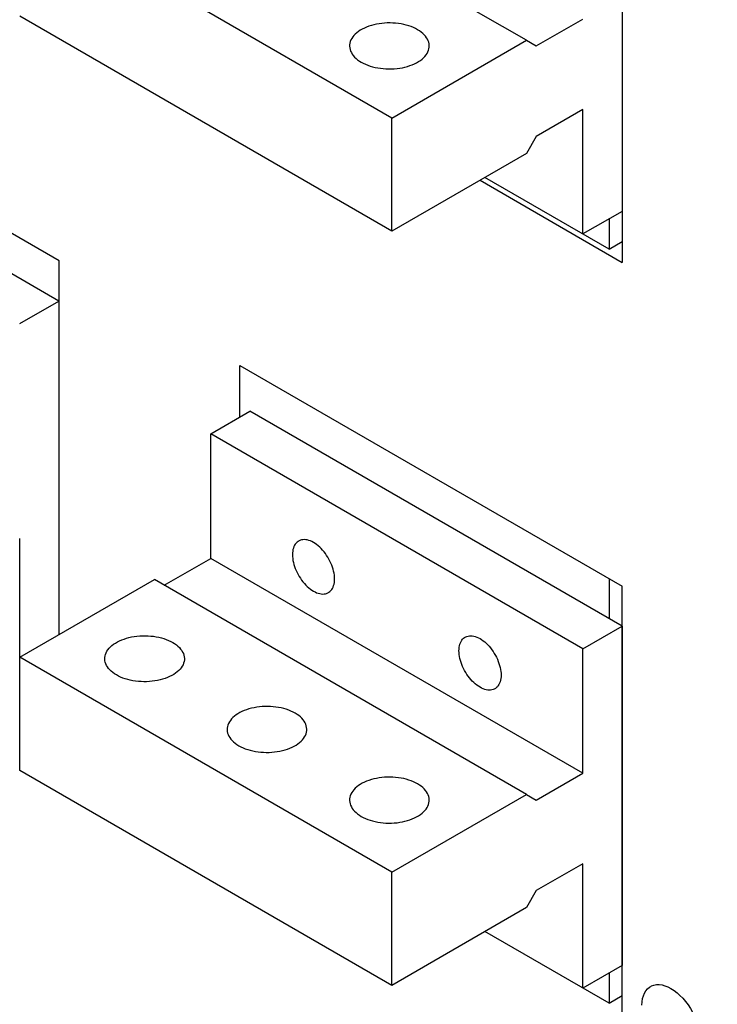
# Model space of a CAD drawing. Extents: x 0 to 17, y 0 to 11.
# Tile 21 of 29: x 14.565 to 15.226, y 5.877 to 6.81. Entities that reach past the tile are written whole.
import ezdxf

# ---------------------------------------------------------------- set-up
doc = ezdxf.new("R2010")
doc.units = 0
doc.header["$LTSCALE"] = 0.935
doc.layers.get('0').update_dxf_attribs({"linetype": 'CONTINUOUS'})

msp = doc.modelspace()

# ---------------------------------------------------------------- linework, layer by layer
at = {"color": 7, "linetype": 'CONTINUOUS'}
for p, q in [((15.13553, 7.42477), (15.13553, 6.58014)), ((15.04482, 6.79056), (14.6922, 6.99414)), ((15.1353, 6.94995), (15.1353, 6.62849)), ((14.91723, 6.71689), (14.5646, 6.92048)), ((14.91723, 6.60974), (14.5646, 6.81332)), ((15.0541, 6.7852), (15.09818, 6.81065)), ((14.60195, 6.58147), (14.23958, 6.79068)), ((14.91723, 6.71689), (15.04482, 6.79056)), ((15.04482, 6.79056), (15.0541, 6.7852)), ((14.60172, 6.54356), (14.24909, 6.74715)), ((14.91723, 6.60974), (14.91723, 6.71689)), ((15.09818, 6.72493), (15.0541, 6.69948)), ((15.09818, 6.60706), (15.09818, 6.72493)), ((15.0541, 6.69948), (15.04482, 6.6834)), ((15.04482, 6.6834), (14.91723, 6.60974)), ((15.123, 6.59273), (15.00538, 6.66063)), ((15.00074, 6.65795), (15.13553, 6.58014)), ((15.1353, 6.62849), (15.09818, 6.60706)), ((15.123, 6.62139), (15.123, 6.59273)), ((15.123, 6.59273), (15.13553, 6.59996)), ((14.60195, 6.2276), (14.60195, 6.58147)), ((14.5646, 6.52213), (14.60172, 6.54356)), ((14.60172, 6.54356), (14.60172, 6.22747)), ((14.77316, 6.48262), (15.13553, 6.27341)), ((14.77316, 6.4336), (14.77316, 6.48262)), ((14.74555, 6.41766), (14.78267, 6.43909)), ((15.1353, 6.23551), (14.78267, 6.43909)), ((15.09818, 6.21408), (14.74555, 6.41766)), ((14.74555, 6.29979), (14.74555, 6.41766)), ((14.5646, 6.09888), (14.5646, 6.31854)), ((14.60195, 6.31037), (14.60172, 6.31051)), ((14.70148, 6.27434), (14.74555, 6.29979)), ((15.09818, 6.09621), (14.74555, 6.29979)), ((14.5646, 6.20604), (14.6922, 6.2797)), ((15.04482, 6.07612), (14.6922, 6.2797)), ((15.123, 6.28064), (15.123, 6.2426)), ((15.13553, 5.81748), (15.13553, 6.27341)), ((15.09818, 6.21408), (15.1353, 6.23551)), ((15.1353, 6.23551), (15.1353, 5.91405)), ((15.09818, 6.09621), (15.09818, 6.21408)), ((14.91723, 6.00245), (14.5646, 6.20604)), ((14.91723, 5.8953), (14.5646, 6.09888)), ((15.0541, 6.07076), (15.09818, 6.09621)), ((14.91723, 6.00245), (15.04482, 6.07612)), ((15.04482, 6.07612), (15.0541, 6.07076)), ((15.09818, 6.01049), (15.0541, 5.98504)), ((15.09818, 5.89262), (15.09818, 6.01049)), ((14.91723, 5.8953), (14.91723, 6.00245)), ((15.0541, 5.98504), (15.04482, 5.96897)), ((15.04482, 5.96897), (14.91723, 5.8953)), ((15.123, 5.87829), (15.00538, 5.94619)), ((15.1353, 5.91405), (15.09818, 5.89262)), ((15.123, 5.90695), (15.123, 5.87829)), ((15.123, 5.87829), (15.13553, 5.88552))]:
    msp.add_line(p, q, dxfattribs=at)
for points in [[(14.94159, 6.8006), (14.93964, 6.80165), (14.9376, 6.8026), (14.93546, 6.80347), (14.9332, 6.80425), (14.93085, 6.80494), (14.92843, 6.80554), (14.92594, 6.80603), (14.92339, 6.80642), (14.92081, 6.80671), (14.9182, 6.8069), (14.91556, 6.80698), (14.91293, 6.80695), (14.91031, 6.80682), (14.90771, 6.80658), (14.90514, 6.80624), (14.90263, 6.8058), (14.90016, 6.80525), (14.89778, 6.80461), (14.89548, 6.80387), (14.89327, 6.80304), (14.89116, 6.80213), (14.88918, 6.80113), (14.88731, 6.80005), (14.88559, 6.79891), (14.88401, 6.7977), (14.88257, 6.79642), (14.88129, 6.79509), (14.88018, 6.79371), (14.87923, 6.79229), (14.87846, 6.79084), (14.87787, 6.78936), (14.87746, 6.78785), (14.87723, 6.78634), (14.87718, 6.7852)], [(14.95264, 6.7852), (14.95263, 6.78558), (14.95249, 6.7871), (14.95217, 6.78861), (14.95167, 6.7901), (14.95099, 6.79157), (14.95013, 6.79301), (14.9491, 6.7944), (14.9479, 6.79576), (14.94655, 6.79706), (14.94505, 6.7983), (14.9434, 6.79948), (14.94159, 6.8006)], [(14.87718, 6.7852), (14.87719, 6.78482), (14.87732, 6.7833), (14.87764, 6.78179), (14.87815, 6.7803), (14.87883, 6.77883), (14.87969, 6.77739), (14.88071, 6.776), (14.88191, 6.77464), (14.88327, 6.77334), (14.88477, 6.7721), (14.88642, 6.77092), (14.88823, 6.7698)], [(14.88823, 6.7698), (14.89017, 6.76875), (14.89222, 6.7678), (14.89436, 6.76693), (14.89661, 6.76615), (14.89897, 6.76546), (14.90139, 6.76486), (14.90387, 6.76437), (14.90643, 6.76398), (14.90901, 6.76368), (14.91162, 6.7635), (14.91425, 6.76342), (14.91688, 6.76345), (14.9195, 6.76358), (14.92211, 6.76382), (14.92467, 6.76416), (14.92719, 6.7646), (14.92965, 6.76515), (14.93204, 6.76579), (14.93434, 6.76653), (14.93655, 6.76736), (14.93865, 6.76827), (14.94064, 6.76927), (14.9425, 6.77035), (14.94423, 6.77149), (14.94581, 6.7727), (14.94725, 6.77398), (14.94853, 6.77531), (14.94964, 6.77669), (14.95058, 6.77811), (14.95135, 6.77956), (14.95194, 6.78104), (14.95236, 6.78255), (14.95259, 6.78406), (14.95264, 6.7852)], [(14.82888, 6.31619), (14.82836, 6.31587), (14.82739, 6.31513), (14.82651, 6.31425), (14.82571, 6.31325), (14.82501, 6.31213), (14.82442, 6.3109), (14.82393, 6.30955), (14.82354, 6.30811), (14.82326, 6.30658), (14.8231, 6.30496), (14.82304, 6.30328), (14.8231, 6.30153), (14.82326, 6.29971), (14.82354, 6.29786), (14.82393, 6.29598), (14.82442, 6.29406), (14.82501, 6.29214), (14.82571, 6.29022), (14.82651, 6.28829), (14.82739, 6.2864), (14.82836, 6.28454), (14.82942, 6.2827), (14.83055, 6.28093), (14.83175, 6.27922), (14.83302, 6.27756), (14.83433, 6.276), (14.8357, 6.27452), (14.83711, 6.27314), (14.83855, 6.27186), (14.84001, 6.2707), (14.84149, 6.26966), (14.84299, 6.26872)], [(14.84299, 6.3148), (14.84149, 6.3156), (14.84001, 6.31626), (14.83855, 6.31678), (14.83711, 6.31717), (14.8357, 6.31741), (14.83433, 6.31751), (14.83302, 6.31747), (14.83175, 6.31728), (14.83055, 6.31695), (14.82942, 6.31648), (14.82888, 6.31619)], [(14.8571, 6.26732), (14.85762, 6.26765), (14.85859, 6.26839), (14.85947, 6.26926), (14.86027, 6.27027), (14.86097, 6.27138), (14.86156, 6.27262), (14.86206, 6.27396), (14.86244, 6.2754), (14.86272, 6.27693), (14.86289, 6.27855), (14.86294, 6.28024), (14.86289, 6.28199), (14.86272, 6.28381), (14.86244, 6.28565), (14.86206, 6.28754), (14.86156, 6.28946), (14.86097, 6.29138), (14.86027, 6.2933), (14.85947, 6.29522), (14.85859, 6.29712), (14.85762, 6.29898), (14.85656, 6.30081), (14.85543, 6.30259), (14.85423, 6.3043), (14.85296, 6.30595), (14.85165, 6.30752), (14.85028, 6.30899), (14.84887, 6.31038), (14.84743, 6.31165), (14.84597, 6.31281), (14.8445, 6.31386), (14.84299, 6.3148)], [(14.84299, 6.26872), (14.8445, 6.26792), (14.84597, 6.26726), (14.84743, 6.26673), (14.84887, 6.26635), (14.85028, 6.26611), (14.85165, 6.266), (14.85296, 6.26605), (14.85423, 6.26624), (14.85543, 6.26656), (14.85656, 6.26704), (14.8571, 6.26732)], [(14.64519, 6.2047), (14.64524, 6.20584), (14.64547, 6.20735), (14.64588, 6.20886), (14.64647, 6.21033), (14.64724, 6.21179), (14.64819, 6.21321), (14.6493, 6.21459), (14.65058, 6.21591), (14.65201, 6.21719), (14.6536, 6.21841), (14.65532, 6.21955), (14.65719, 6.22063), (14.65917, 6.22163), (14.66127, 6.22254), (14.66349, 6.22337), (14.66579, 6.22411), (14.66817, 6.22475), (14.67064, 6.22529), (14.67315, 6.22574), (14.67571, 6.22608), (14.67832, 6.22632), (14.68094, 6.22645), (14.68357, 6.22648), (14.68621, 6.2264), (14.68882, 6.22621), (14.6914, 6.22592), (14.69395, 6.22553), (14.69644, 6.22503), (14.69886, 6.22444), (14.70121, 6.22375), (14.70347, 6.22297), (14.70561, 6.2221), (14.70765, 6.22114), (14.7096, 6.2201)], [(15.00074, 6.17764), (14.99924, 6.17858), (14.99776, 6.17963), (14.9963, 6.18078), (14.99487, 6.18206), (14.99345, 6.18345), (14.99209, 6.18492), (14.99077, 6.18649), (14.9895, 6.18814), (14.98831, 6.18985), (14.98718, 6.19162), (14.98612, 6.19346), (14.98515, 6.19532), (14.98426, 6.19722), (14.98347, 6.19914), (14.98277, 6.20106), (14.98217, 6.20298), (14.98168, 6.2049), (14.98129, 6.20678), (14.98102, 6.20863), (14.98085, 6.21045), (14.98079, 6.2122), (14.98085, 6.21388), (14.98102, 6.21551), (14.98129, 6.21704), (14.98168, 6.21847), (14.98217, 6.21982), (14.98277, 6.22105), (14.98347, 6.22217), (14.98426, 6.22318), (14.98515, 6.22405), (14.98612, 6.22479), (14.98664, 6.22511)], [(14.98664, 6.22511), (14.98718, 6.2254), (14.98831, 6.22587), (14.9895, 6.2262), (14.99077, 6.22639), (14.99209, 6.22643), (14.99345, 6.22633), (14.99487, 6.22609), (14.9963, 6.2257), (14.99776, 6.22518), (14.99924, 6.22452), (15.00074, 6.22372)], [(15.00074, 6.22372), (15.00225, 6.22278), (15.00373, 6.22174), (15.00518, 6.22058), (15.00662, 6.2193), (15.00804, 6.21791), (15.0094, 6.21644), (15.01072, 6.21487), (15.01199, 6.21322), (15.01318, 6.21151), (15.01431, 6.20974), (15.01537, 6.2079), (15.01634, 6.20604), (15.01723, 6.20414), (15.01802, 6.20222), (15.01872, 6.2003), (15.01931, 6.19838), (15.01981, 6.19646), (15.0202, 6.19458), (15.02047, 6.19273), (15.02064, 6.19091), (15.0207, 6.18916), (15.02064, 6.18748), (15.02047, 6.18585), (15.0202, 6.18432), (15.01981, 6.18289), (15.01931, 6.18154), (15.01872, 6.18031), (15.01802, 6.17919), (15.01723, 6.17819), (15.01634, 6.17731), (15.01537, 6.17657), (15.01485, 6.17625)], [(14.7096, 6.2201), (14.7114, 6.21898), (14.71306, 6.2178), (14.71456, 6.21656), (14.71591, 6.21526), (14.71711, 6.2139), (14.71814, 6.2125), (14.719, 6.21107), (14.71968, 6.20959), (14.72018, 6.2081), (14.7205, 6.2066), (14.72064, 6.20507), (14.72065, 6.20469)], [(14.65624, 6.18929), (14.65443, 6.19042), (14.65278, 6.1916), (14.65127, 6.19283), (14.64992, 6.19413), (14.64872, 6.19549), (14.64769, 6.19689), (14.64684, 6.19833), (14.64616, 6.1998), (14.64565, 6.20129), (14.64533, 6.2028), (14.64519, 6.20432), (14.64519, 6.2047)], [(14.72065, 6.20469), (14.7206, 6.20356), (14.72037, 6.20205), (14.71995, 6.20054), (14.71936, 6.19906), (14.71859, 6.19761), (14.71764, 6.19618), (14.71653, 6.19481), (14.71526, 6.19348), (14.71382, 6.1922), (14.71224, 6.19099), (14.71051, 6.18984), (14.70865, 6.18877), (14.70666, 6.18777), (14.70456, 6.18686), (14.70235, 6.18602), (14.70005, 6.18529), (14.69766, 6.18465), (14.6952, 6.1841), (14.69268, 6.18366), (14.69012, 6.18332), (14.68751, 6.18308), (14.68489, 6.18294), (14.68226, 6.18292), (14.67963, 6.183), (14.67702, 6.18318), (14.67443, 6.18347), (14.67188, 6.18387), (14.6694, 6.18436), (14.66698, 6.18495), (14.66462, 6.18565), (14.66237, 6.18643), (14.66023, 6.18729), (14.65818, 6.18825), (14.65624, 6.18929)], [(15.01485, 6.17625), (15.01431, 6.17596), (15.01318, 6.17549), (15.01199, 6.17516), (15.01072, 6.17497), (15.0094, 6.17493), (15.00804, 6.17503), (15.00662, 6.17527), (15.00518, 6.17566), (15.00373, 6.17618), (15.00225, 6.17684), (15.00074, 6.17764)], [(14.82559, 6.15313), (14.82365, 6.15418), (14.82161, 6.15513), (14.81946, 6.156), (14.81721, 6.15678), (14.81485, 6.15747), (14.81243, 6.15806), (14.80995, 6.15856), (14.8074, 6.15895), (14.80482, 6.15924), (14.80221, 6.15943), (14.79957, 6.15951), (14.79694, 6.15948), (14.79432, 6.15935), (14.79171, 6.15911), (14.78915, 6.15877), (14.78663, 6.15832), (14.78417, 6.15778), (14.78178, 6.15714), (14.77949, 6.1564), (14.77727, 6.15557), (14.77517, 6.15466), (14.77319, 6.15366), (14.77132, 6.15258), (14.76959, 6.15144), (14.76801, 6.15022), (14.76657, 6.14894), (14.7653, 6.14762), (14.76419, 6.14624), (14.76324, 6.14482), (14.76247, 6.14337), (14.76188, 6.14189), (14.76147, 6.14038), (14.76124, 6.13887), (14.76118, 6.13773)], [(14.83664, 6.13773), (14.83664, 6.13811), (14.8365, 6.13963), (14.83618, 6.14114), (14.83568, 6.14263), (14.83499, 6.1441), (14.83414, 6.14553), (14.83311, 6.14693), (14.83191, 6.14829), (14.83056, 6.14959), (14.82905, 6.15083), (14.8274, 6.15201), (14.82559, 6.15313)], [(14.76118, 6.13773), (14.76119, 6.13735), (14.76133, 6.13583), (14.76165, 6.13432), (14.76215, 6.13283), (14.76283, 6.13136), (14.76369, 6.12992), (14.76472, 6.12853), (14.76592, 6.12717), (14.76727, 6.12586), (14.76877, 6.12463), (14.77043, 6.12345), (14.77223, 6.12233)], [(14.77223, 6.12233), (14.77418, 6.12128), (14.77622, 6.12033), (14.77836, 6.11946), (14.78062, 6.11868), (14.78297, 6.11799), (14.78539, 6.11739), (14.78788, 6.1169), (14.79043, 6.1165), (14.79301, 6.11621), (14.79562, 6.11603), (14.79826, 6.11595), (14.80089, 6.11598), (14.80351, 6.11611), (14.80612, 6.11635), (14.80868, 6.11669), (14.81119, 6.11713), (14.81366, 6.11768), (14.81604, 6.11832), (14.81834, 6.11906), (14.82056, 6.11989), (14.82266, 6.1208), (14.82464, 6.1218), (14.82651, 6.12287), (14.82823, 6.12402), (14.82982, 6.12523), (14.83125, 6.12651), (14.83253, 6.12784), (14.83364, 6.12922), (14.83459, 6.13064), (14.83536, 6.13209), (14.83595, 6.13357), (14.83636, 6.13508), (14.83659, 6.13659), (14.83664, 6.13773)], [(14.94159, 6.08616), (14.93964, 6.08721), (14.9376, 6.08816), (14.93546, 6.08903), (14.9332, 6.08981), (14.93085, 6.0905), (14.92843, 6.0911), (14.92594, 6.09159), (14.92339, 6.09198), (14.92081, 6.09227), (14.9182, 6.09246), (14.91556, 6.09254), (14.91293, 6.09251), (14.91031, 6.09238), (14.90771, 6.09214), (14.90514, 6.0918), (14.90263, 6.09136), (14.90016, 6.09081), (14.89778, 6.09017), (14.89548, 6.08943), (14.89327, 6.0886), (14.89116, 6.08769), (14.88918, 6.08669), (14.88731, 6.08561), (14.88559, 6.08447), (14.88401, 6.08326), (14.88257, 6.08198), (14.88129, 6.08065), (14.88018, 6.07927), (14.87923, 6.07785), (14.87846, 6.0764), (14.87787, 6.07492), (14.87746, 6.07341), (14.87723, 6.0719), (14.87718, 6.07076)], [(14.95264, 6.07076), (14.95263, 6.07114), (14.95249, 6.07266), (14.95217, 6.07417), (14.95167, 6.07566), (14.95099, 6.07713), (14.95013, 6.07857), (14.9491, 6.07996), (14.9479, 6.08132), (14.94655, 6.08262), (14.94505, 6.08386), (14.9434, 6.08504), (14.94159, 6.08616)], [(14.87718, 6.07076), (14.87719, 6.07038), (14.87732, 6.06886), (14.87764, 6.06735), (14.87815, 6.06586), (14.87883, 6.06439), (14.87969, 6.06295), (14.88071, 6.06156), (14.88191, 6.0602), (14.88327, 6.0589), (14.88477, 6.05766), (14.88642, 6.05648), (14.88823, 6.05536)], [(14.88823, 6.05536), (14.89017, 6.05431), (14.89222, 6.05336), (14.89436, 6.05249), (14.89661, 6.05171), (14.89897, 6.05102), (14.90139, 6.05042), (14.90387, 6.04993), (14.90643, 6.04954), (14.90901, 6.04925), (14.91162, 6.04906), (14.91425, 6.04898), (14.91688, 6.04901), (14.9195, 6.04914), (14.92211, 6.04938), (14.92467, 6.04972), (14.92719, 6.05016), (14.92965, 6.05071), (14.93204, 6.05135), (14.93434, 6.05209), (14.93655, 6.05292), (14.93865, 6.05383), (14.94064, 6.05483), (14.9425, 6.05591), (14.94423, 6.05705), (14.94581, 6.05826), (14.94725, 6.05954), (14.94853, 6.06087), (14.94964, 6.06225), (14.95058, 6.06367), (14.95135, 6.06512), (14.95194, 6.0666), (14.95236, 6.06811), (14.95259, 6.06962), (14.95264, 6.07076)], [(15.16247, 5.89434), (15.16328, 5.89475), (15.16551, 5.89555), (15.16792, 5.89596), (15.17051, 5.89599), (15.17319, 5.89564), (15.17596, 5.89489), (15.17883, 5.89376), (15.1817, 5.89228), (15.18457, 5.89044), (15.18743, 5.88826), (15.19021, 5.88581), (15.19289, 5.88307), (15.19548, 5.88005), (15.19789, 5.87686), (15.20012, 5.87348), (15.20217, 5.86992), (15.20398, 5.8663), (15.20554, 5.86262), (15.20686, 5.85887), (15.20789, 5.85518), (15.20863, 5.85158), (15.20908, 5.84805), (15.20924, 5.84457)], [(15.15415, 5.87638), (15.15432, 5.87966), (15.15477, 5.88268), (15.1555, 5.88543), (15.15654, 5.88792), (15.15785, 5.89015), (15.15941, 5.89203), (15.16123, 5.89356), (15.16247, 5.89434)]]:
    msp.add_lwpolyline(points, dxfattribs=at)
at = {"color": 4, "linetype": 'CONTINUOUS'}
msp.add_open_spline([(0.2175, 10.8), (0.2175, 10.8), (0.2175, 10.8), (0.21751, 10.8), (0.21752, 10.8), (0.21753, 10.8), (0.21755, 10.8), (0.21757, 10.8), (0.21759, 10.8), (0.21764, 10.8), (0.21769, 10.8), (0.21775, 10.8), (0.21782, 10.8), (0.2179, 10.8), (0.218, 10.8), (0.21813, 10.8), (0.2183, 10.8), (0.21851, 10.8), (0.21876, 10.8), (0.21901, 10.8), (0.21927, 10.8), (0.2196, 10.8), (0.22002, 10.8), (0.22053, 10.8), (0.22103, 10.8), (0.22171, 10.8), (0.22255, 10.8), (0.22356, 10.8), (0.22457, 10.8), (0.22558, 10.8), (0.22659, 10.8), (0.22793, 10.8), (0.22962, 10.8), (0.23164, 10.8), (0.23366, 10.8), (0.23568, 10.8), (0.2377, 10.8), (0.23972, 10.8), (0.24241, 10.8), (0.24577, 10.8), (0.24981, 10.8), (0.25385, 10.8), (0.25789, 10.8), (0.26193, 10.8), (0.26732, 10.8), (0.27405, 10.8), (0.28213, 10.8), (0.29021, 10.8), (0.29828, 10.8), (0.30636, 10.8), (0.31444, 10.8), (0.32252, 10.8), (0.33329, 10.8), (0.34676, 10.8), (0.36291, 10.8), (0.37907, 10.8), (0.39523, 10.8), (0.41138, 10.8), (0.42754, 10.8), (0.44908, 10.8), (0.47601, 10.8), (0.50832, 10.8), (0.54064, 10.8), (0.57295, 10.8), (0.60527, 10.8), (0.63758, 10.8), (0.66989, 10.8), (0.70221, 10.8), (0.74529, 10.8), (0.79915, 10.8), (0.86378, 10.8), (0.9284, 10.8), (0.99303, 10.8), (1.05766, 10.8), (1.12229, 10.8), (1.18691, 10.8), (1.27308, 10.8), (1.3808, 10.8), (1.51005, 10.8), (1.63931, 10.8), (1.76856, 10.8), (1.89782, 10.8), (2.02707, 10.8), (2.15633, 10.8), (2.28558, 10.8), (2.41484, 10.8), (2.58718, 10.8), (2.8026, 10.8), (3.06111, 10.8), (3.31962, 10.8), (3.57813, 10.8), (3.83664, 10.8), (4.09516, 10.8), (4.35367, 10.8), (4.61218, 10.8), (4.95686, 10.8), (5.38771, 10.8), (5.90473, 10.8), (6.42175, 10.8), (6.93877, 10.8), (7.45579, 10.8), (7.97281, 10.8), (8.48983, 10.8), (9.00685, 10.8), (9.52387, 10.8), (10.04089, 10.8), (10.55791, 10.8), (11.07493, 10.8), (11.59196, 10.8), (12.02281, 10.8), (12.36749, 10.8), (12.626, 10.8), (12.88451, 10.8), (13.14302, 10.8), (13.40153, 10.8), (13.66004, 10.8), (13.91855, 10.8), (14.17706, 10.8), (14.39248, 10.8), (14.56482, 10.8), (14.69408, 10.8), (14.82334, 10.8), (14.95259, 10.8), (15.08185, 10.8), (15.2111, 10.8), (15.34036, 10.8), (15.46961, 10.8), (15.59887, 10.8), (15.70658, 10.8), (15.79275, 10.8), (15.85738, 10.8), (15.922, 10.8), (15.98663, 10.8), (16.05126, 10.8), (16.11589, 10.8), (16.18051, 10.8), (16.23437, 10.8), (16.27746, 10.8), (16.30977, 10.8), (16.34208, 10.8), (16.3744, 10.8), (16.40671, 10.8), (16.43902, 10.8), (16.47134, 10.8), (16.50365, 10.8), (16.53058, 10.8), (16.55212, 10.8), (16.56828, 10.8), (16.58444, 10.8), (16.60059, 10.8), (16.61675, 10.8), (16.63291, 10.8), (16.64637, 10.8), (16.65714, 10.8), (16.66522, 10.8), (16.6733, 10.8), (16.68138, 10.8), (16.68946, 10.8), (16.69754, 10.8), (16.70561, 10.8), (16.71235, 10.8), (16.71773, 10.8), (16.72177, 10.8), (16.72581, 10.8), (16.72985, 10.8), (16.73389, 10.8), (16.73725, 10.8), (16.73995, 10.8), (16.74197, 10.8), (16.74399, 10.8), (16.74601, 10.8), (16.74803, 10.8), (16.75005, 10.8), (16.75173, 10.8), (16.75307, 10.8), (16.75408, 10.8), (16.75509, 10.8), (16.7561, 10.8), (16.75711, 10.8), (16.75796, 10.8), (16.75863, 10.8), (16.75913, 10.8), (16.75964, 10.8), (16.76006, 10.8), (16.7604, 10.8), (16.76065, 10.8), (16.7609, 10.8), (16.76115, 10.8), (16.76136, 10.8), (16.76153, 10.8), (16.76166, 10.8), (16.76176, 10.8), (16.76185, 10.8), (16.76191, 10.8), (16.76197, 10.8), (16.76203, 10.8), (16.76207, 10.8), (16.76209, 10.8), (16.76212, 10.8), (16.76213, 10.8), (16.76214, 10.8), (16.76215, 10.8), (16.76216, 10.8), (16.76216, 10.8), (16.76216, 10.8), (16.76216, 10.79999), (16.76216, 10.79999), (16.76216, 10.79998), (16.76216, 10.79997), (16.76216, 10.79996), (16.76216, 10.79994), (16.76216, 10.79991), (16.76216, 10.79988), (16.76216, 10.79984), (16.76216, 10.7998), (16.76216, 10.79974), (16.76216, 10.79968), (16.76216, 10.79959), (16.76216, 10.79949), (16.76216, 10.79935), (16.76216, 10.79919), (16.76216, 10.79903), (16.76216, 10.79887), (16.76216, 10.79865), (16.76216, 10.79838), (16.76216, 10.79805), (16.76216, 10.79773), (16.76216, 10.7973), (16.76216, 10.79676), (16.76216, 10.79611), (16.76216, 10.79546), (16.76216, 10.79481), (16.76216, 10.79416), (16.76216, 10.7933), (16.76216, 10.79222), (16.76216, 10.79092), (16.76216, 10.78963), (16.76216, 10.78833), (16.76216, 10.78703), (16.76216, 10.78574), (16.76216, 10.78401), (16.76216, 10.78185), (16.76216, 10.77925), (16.76216, 10.77666), (16.76216, 10.77407), (16.76216, 10.77147), (16.76216, 10.76801), (16.76216, 10.76369), (16.76216, 10.75851), (16.76216, 10.75332), (16.76216, 10.74813), (16.76216, 10.74295), (16.76216, 10.73776), (16.76216, 10.73257), (16.76216, 10.72566), (16.76216, 10.71701), (16.76216, 10.70664), (16.76216, 10.69626), (16.76216, 10.68589), (16.76216, 10.67552), (16.76216, 10.66514), (16.76216, 10.65131), (16.76216, 10.63402), (16.76216, 10.61328), (16.76216, 10.59253), (16.76216, 10.57178), (16.76216, 10.55103), (16.76216, 10.53029), (16.76216, 10.50954), (16.76216, 10.48879), (16.76216, 10.46113), (16.76216, 10.42655), (16.76216, 10.38506), (16.76216, 10.34356), (16.76216, 10.30207), (16.76216, 10.26057), (16.76216, 10.21908), (16.76216, 10.17758), (16.76216, 10.12226), (16.76216, 10.0531), (16.76216, 9.97011), (16.76216, 9.88712), (16.76216, 9.80414), (16.76216, 9.72115), (16.76216, 9.63816), (16.76216, 9.55517), (16.76216, 9.47218), (16.76216, 9.38919), (16.76216, 9.27854), (16.76216, 9.14023), (16.76216, 8.97425), (16.76216, 8.80827), (16.76216, 8.64229), (16.76216, 8.47632), (16.76216, 8.31034), (16.76216, 8.14436), (16.76216, 7.97838), (16.76216, 7.75708), (16.76216, 7.48045), (16.76216, 7.1485), (16.76216, 6.81654), (16.76216, 6.48459), (16.76216, 6.15263), (16.76216, 5.82068), (16.76216, 5.48872), (16.76216, 5.15677), (16.76216, 4.82481), (16.76216, 4.49286), (16.76216, 4.1609), (16.76216, 3.82895), (16.76216, 3.49699), (16.76216, 3.22037), (16.76216, 2.99906), (16.76216, 2.83309), (16.76216, 2.66711), (16.76216, 2.50113), (16.76216, 2.33515), (16.76216, 2.16918), (16.76216, 2.0032), (16.76216, 1.83722), (16.76216, 1.69891), (16.76216, 1.58825), (16.76216, 1.50527), (16.76216, 1.42228), (16.76216, 1.33929), (16.76216, 1.2563), (16.76216, 1.17331), (16.76216, 1.09032), (16.76216, 1.00733), (16.76216, 0.92435), (16.76216, 0.85519), (16.76216, 0.79986), (16.76216, 0.75837), (16.76216, 0.71687), (16.76216, 0.67538), (16.76216, 0.63388), (16.76216, 0.59239), (16.76216, 0.5509), (16.76216, 0.51632), (16.76216, 0.48865), (16.76216, 0.46791), (16.76216, 0.44716), (16.76216, 0.42641), (16.76216, 0.40567), (16.76216, 0.38492), (16.76216, 0.36417), (16.76216, 0.34342), (16.76216, 0.32613), (16.76216, 0.3123), (16.76216, 0.30193), (16.76216, 0.29156), (16.76216, 0.28118), (16.76216, 0.27081), (16.76216, 0.26044), (16.76216, 0.25179), (16.76216, 0.24488), (16.76216, 0.23969), (16.76216, 0.2345), (16.76216, 0.22931), (16.76216, 0.22413), (16.76216, 0.21894), (16.76216, 0.21375), (16.76216, 0.20943), (16.76216, 0.20597), (16.76216, 0.20338), (16.76216, 0.20079), (16.76216, 0.19819), (16.76216, 0.1956), (16.76216, 0.19344), (16.76216, 0.19171), (16.76216, 0.19041), (16.76216, 0.18912), (16.76216, 0.18782), (16.76216, 0.18652), (16.76216, 0.18523), (16.76216, 0.18415), (16.76216, 0.18328), (16.76216, 0.18263), (16.76216, 0.18199), (16.76216, 0.18134), (16.76216, 0.18069), (16.76216, 0.18015), (16.76216, 0.17972), (16.76216, 0.17939), (16.76216, 0.17907), (16.76216, 0.1788), (16.76216, 0.17858), (16.76216, 0.17842), (16.76216, 0.17826), (16.76216, 0.1781), (16.76216, 0.17796), (16.76216, 0.17785), (16.76216, 0.17777), (16.76216, 0.1777), (16.76216, 0.17765), (16.76216, 0.17761), (16.76216, 0.17757), (16.76216, 0.17753), (16.76216, 0.17751), (16.76216, 0.17749), (16.76216, 0.17748), (16.76216, 0.17747), (16.76216, 0.17746), (16.76216, 0.17745), (16.76216, 0.17745), (16.76216, 0.17745), (16.76216, 0.17745), (16.76215, 0.17745), (16.76214, 0.17745), (16.76213, 0.17745), (16.76212, 0.17745), (16.76209, 0.17745), (16.76207, 0.17745), (16.76203, 0.17745), (16.76197, 0.17745), (16.76191, 0.17745), (16.76185, 0.17745), (16.76176, 0.17745), (16.76166, 0.17745), (16.76153, 0.17745), (16.76136, 0.17745), (16.76115, 0.17745), (16.7609, 0.17745), (16.76065, 0.17745), (16.7604, 0.17745), (16.76006, 0.17745), (16.75964, 0.17745), (16.75913, 0.17745), (16.75863, 0.17745), (16.75796, 0.17745), (16.75711, 0.17745), (16.7561, 0.17745), (16.75509, 0.17745), (16.75408, 0.17745), (16.75307, 0.17745), (16.75173, 0.17745), (16.75005, 0.17745), (16.74803, 0.17745), (16.74601, 0.17745), (16.74399, 0.17745), (16.74197, 0.17745), (16.73995, 0.17745), (16.73725, 0.17745), (16.73389, 0.17745), (16.72985, 0.17745), (16.72581, 0.17745), (16.72177, 0.17745), (16.71773, 0.17745), (16.71235, 0.17745), (16.70561, 0.17745), (16.69754, 0.17745), (16.68946, 0.17745), (16.68138, 0.17745), (16.6733, 0.17745), (16.66522, 0.17745), (16.65714, 0.17745), (16.64637, 0.17745), (16.63291, 0.17745), (16.61675, 0.17745), (16.60059, 0.17745), (16.58444, 0.17745), (16.56828, 0.17745), (16.55212, 0.17745), (16.53058, 0.17745), (16.50365, 0.17745), (16.47134, 0.17745), (16.43902, 0.17745), (16.40671, 0.17745), (16.3744, 0.17745), (16.34208, 0.17745), (16.30977, 0.17745), (16.27746, 0.17745), (16.23437, 0.17745), (16.18051, 0.17745), (16.11589, 0.17745), (16.05126, 0.17745), (15.98663, 0.17745), (15.922, 0.17745), (15.85738, 0.17745), (15.79275, 0.17745), (15.70658, 0.17745), (15.59887, 0.17745), (15.46961, 0.17745), (15.34036, 0.17745), (15.2111, 0.17745), (15.08185, 0.17745), (14.95259, 0.17745), (14.82334, 0.17745), (14.69408, 0.17745), (14.56482, 0.17745), (14.39248, 0.17745), (14.17706, 0.17745), (13.91855, 0.17745), (13.66004, 0.17745), (13.40153, 0.17745), (13.14302, 0.17745), (12.88451, 0.17745), (12.626, 0.17745), (12.36749, 0.17745), (12.02281, 0.17745), (11.59196, 0.17745), (11.07493, 0.17745), (10.55791, 0.17745), (10.04089, 0.17745), (9.52387, 0.17745), (9.00685, 0.17745), (8.48983, 0.17745), (7.97281, 0.17745), (7.45579, 0.17745), (6.93877, 0.17745), (6.42175, 0.17745), (5.90473, 0.17745), (5.38771, 0.17745), (4.95686, 0.17745), (4.61218, 0.17745), (4.35367, 0.17745), (4.09516, 0.17745), (3.83664, 0.17745), (3.57813, 0.17745), (3.31962, 0.17745), (3.06111, 0.17745), (2.8026, 0.17745), (2.58718, 0.17745), (2.41484, 0.17745), (2.28558, 0.17745), (2.15633, 0.17745), (2.02707, 0.17745), (1.89782, 0.17745), (1.76856, 0.17745), (1.63931, 0.17745), (1.51005, 0.17745), (1.3808, 0.17745), (1.27308, 0.17745), (1.18691, 0.17745), (1.12229, 0.17745), (1.05766, 0.17745), (0.99303, 0.17745), (0.9284, 0.17745), (0.86378, 0.17745), (0.79915, 0.17745), (0.74529, 0.17745), (0.70221, 0.17745), (0.66989, 0.17745), (0.63758, 0.17745), (0.60527, 0.17745), (0.57295, 0.17745), (0.54064, 0.17745), (0.50832, 0.17745), (0.47601, 0.17745), (0.44908, 0.17745), (0.42754, 0.17745), (0.41138, 0.17745), (0.39523, 0.17745), (0.37907, 0.17745), (0.36291, 0.17745), (0.34676, 0.17745), (0.33329, 0.17745), (0.32252, 0.17745), (0.31444, 0.17745), (0.30636, 0.17745), (0.29828, 0.17745), (0.29021, 0.17745), (0.28213, 0.17745), (0.27405, 0.17745), (0.26732, 0.17745), (0.26193, 0.17745), (0.25789, 0.17745), (0.25385, 0.17745), (0.24981, 0.17745), (0.24577, 0.17745), (0.24241, 0.17745), (0.23972, 0.17745), (0.2377, 0.17745), (0.23568, 0.17745), (0.23366, 0.17745), (0.23164, 0.17745), (0.22962, 0.17745), (0.22793, 0.17745), (0.22659, 0.17745), (0.22558, 0.17745), (0.22457, 0.17745), (0.22356, 0.17745), (0.22255, 0.17745), (0.22171, 0.17745), (0.22103, 0.17745), (0.22053, 0.17745), (0.22002, 0.17745), (0.2196, 0.17745), (0.21927, 0.17745), (0.21901, 0.17745), (0.21876, 0.17745), (0.21851, 0.17745), (0.2183, 0.17745), (0.21813, 0.17745), (0.218, 0.17745), (0.2179, 0.17745), (0.21782, 0.17745), (0.21775, 0.17745), (0.21769, 0.17745), (0.21764, 0.17745), (0.21759, 0.17745), (0.21757, 0.17745), (0.21755, 0.17745), (0.21753, 0.17745), (0.21752, 0.17745), (0.21751, 0.17745), (0.2175, 0.17745), (0.2175, 0.17745), (0.2175, 0.17745), (0.2175, 0.17745), (0.2175, 0.17746), (0.2175, 0.17747), (0.2175, 0.17748), (0.2175, 0.17749), (0.2175, 0.17751), (0.2175, 0.17753), (0.2175, 0.17757), (0.2175, 0.17761), (0.2175, 0.17765), (0.2175, 0.1777), (0.2175, 0.17777), (0.2175, 0.17785), (0.2175, 0.17796), (0.2175, 0.1781), (0.2175, 0.17826), (0.2175, 0.17842), (0.2175, 0.17858), (0.2175, 0.1788), (0.2175, 0.17907), (0.2175, 0.17939), (0.2175, 0.17972), (0.2175, 0.18015), (0.2175, 0.18069), (0.2175, 0.18134), (0.2175, 0.18199), (0.2175, 0.18263), (0.2175, 0.18328), (0.2175, 0.18415), (0.2175, 0.18523), (0.2175, 0.18652), (0.2175, 0.18782), (0.2175, 0.18912), (0.2175, 0.19041), (0.2175, 0.19171), (0.2175, 0.19344), (0.2175, 0.1956), (0.2175, 0.19819), (0.2175, 0.20079), (0.2175, 0.20338), (0.2175, 0.20597), (0.2175, 0.20943), (0.2175, 0.21375), (0.2175, 0.21894), (0.2175, 0.22413), (0.2175, 0.22931), (0.2175, 0.2345), (0.2175, 0.23969), (0.2175, 0.24488), (0.2175, 0.25179), (0.2175, 0.26044), (0.2175, 0.27081), (0.2175, 0.28118), (0.2175, 0.29156), (0.2175, 0.30193), (0.2175, 0.3123), (0.2175, 0.32613), (0.2175, 0.34342), (0.2175, 0.36417), (0.2175, 0.38492), (0.2175, 0.40567), (0.2175, 0.42641), (0.2175, 0.44716), (0.2175, 0.46791), (0.2175, 0.48865), (0.2175, 0.51632), (0.2175, 0.5509), (0.2175, 0.59239), (0.2175, 0.63388), (0.2175, 0.67538), (0.2175, 0.71687), (0.2175, 0.75837), (0.2175, 0.79986), (0.2175, 0.85519), (0.2175, 0.92435), (0.2175, 1.00733), (0.2175, 1.09032), (0.2175, 1.17331), (0.2175, 1.2563), (0.2175, 1.33929), (0.2175, 1.42228), (0.2175, 1.50527), (0.2175, 1.58825), (0.2175, 1.69891), (0.2175, 1.83722), (0.2175, 2.0032), (0.2175, 2.16918), (0.2175, 2.33515), (0.2175, 2.50113), (0.2175, 2.66711), (0.2175, 2.83309), (0.2175, 2.99906), (0.2175, 3.22037), (0.2175, 3.49699), (0.2175, 3.82895), (0.2175, 4.1609), (0.2175, 4.49286), (0.2175, 4.82481), (0.2175, 5.15677), (0.2175, 5.48872), (0.2175, 5.82068), (0.2175, 6.15263), (0.2175, 6.48459), (0.2175, 6.81654), (0.2175, 7.1485), (0.2175, 7.48045), (0.2175, 7.75708), (0.2175, 7.97838), (0.2175, 8.14436), (0.2175, 8.31034), (0.2175, 8.47632), (0.2175, 8.64229), (0.2175, 8.80827), (0.2175, 8.97425), (0.2175, 9.14023), (0.2175, 9.27854), (0.2175, 9.38919), (0.2175, 9.47218), (0.2175, 9.55517), (0.2175, 9.63816), (0.2175, 9.72115), (0.2175, 9.80414), (0.2175, 9.88712), (0.2175, 9.97011), (0.2175, 10.0531), (0.2175, 10.12226), (0.2175, 10.17758), (0.2175, 10.21908), (0.2175, 10.26057), (0.2175, 10.30207), (0.2175, 10.34356), (0.2175, 10.38506), (0.2175, 10.42655), (0.2175, 10.46113), (0.2175, 10.48879), (0.2175, 10.50954), (0.2175, 10.53029), (0.2175, 10.55103), (0.2175, 10.57178), (0.2175, 10.59253), (0.2175, 10.61328), (0.2175, 10.63402), (0.2175, 10.65131), (0.2175, 10.66514), (0.2175, 10.67552), (0.2175, 10.68589), (0.2175, 10.69626), (0.2175, 10.70664), (0.2175, 10.71701), (0.2175, 10.72566), (0.2175, 10.73257), (0.2175, 10.73776), (0.2175, 10.74295), (0.2175, 10.74813), (0.2175, 10.75332), (0.2175, 10.75851), (0.2175, 10.76369), (0.2175, 10.76801), (0.2175, 10.77147), (0.2175, 10.77407), (0.2175, 10.77666), (0.2175, 10.77925), (0.2175, 10.78185), (0.2175, 10.78401), (0.2175, 10.78574), (0.2175, 10.78703), (0.2175, 10.78833), (0.2175, 10.78963), (0.2175, 10.79092), (0.2175, 10.79222), (0.2175, 10.7933), (0.2175, 10.79416), (0.2175, 10.79481), (0.2175, 10.79546), (0.2175, 10.79611), (0.2175, 10.79676), (0.2175, 10.7973), (0.2175, 10.79773), (0.2175, 10.79805), (0.2175, 10.79838), (0.2175, 10.79865), (0.2175, 10.79887), (0.2175, 10.79903), (0.2175, 10.79919), (0.2175, 10.79935), (0.2175, 10.79949), (0.2175, 10.79959), (0.2175, 10.79968), (0.2175, 10.79974), (0.2175, 10.7998), (0.2175, 10.79984), (0.2175, 10.79988), (0.2175, 10.79991), (0.2175, 10.79994), (0.2175, 10.79996), (0.2175, 10.79997), (0.2175, 10.79998), (0.2175, 10.79999), (0.2175, 10.79999), (0.2175, 10.8), (0.2175, 10.8), (0.2175, 10.8)], degree=3, knots=[0, 0, 0, 0, 0, 0, 0, 0, 0.000001, 0.000001, 0.000001, 0.000002, 0.000003, 0.000004, 0.000005, 0.000006, 0.000008, 0.00001, 0.000011, 0.000015, 0.000019, 0.000023, 0.000027, 0.000031, 0.000038, 0.000046, 0.000053, 0.000061, 0.000076, 0.000092, 0.000107, 0.000122, 0.000137, 0.000153, 0.000183, 0.000214, 0.000244, 0.000275, 0.000305, 0.000336, 0.000366, 0.000427, 0.000488, 0.000549, 0.00061, 0.000671, 0.000732, 0.000854, 0.000977, 0.001099, 0.001221, 0.001343, 0.001465, 0.001587, 0.001709, 0.001953, 0.002197, 0.002441, 0.002686, 0.00293, 0.003174, 0.003418, 0.003906, 0.004395, 0.004883, 0.005371, 0.005859, 0.006348, 0.006836, 0.007324, 0.007812, 0.008789, 0.009766, 0.010742, 0.011719, 0.012695, 0.013672, 0.014648, 0.015625, 0.017578, 0.019531, 0.021484, 0.023438, 0.025391, 0.027344, 0.029297, 0.03125, 0.033203, 0.035156, 0.039062, 0.042969, 0.046875, 0.050781, 0.054688, 0.058594, 0.0625, 0.066406, 0.070312, 0.078125, 0.085938, 0.09375, 0.101562, 0.109375, 0.117188, 0.125, 0.132812, 0.140625, 0.148438, 0.15625, 0.164062, 0.171875, 0.179688, 0.183594, 0.1875, 0.191406, 0.195312, 0.199219, 0.203125, 0.207031, 0.210938, 0.214844, 0.216797, 0.21875, 0.220703, 0.222656, 0.224609, 0.226562, 0.228516, 0.230469, 0.232422, 0.234375, 0.235352, 0.236328, 0.237305, 0.238281, 0.239258, 0.240234, 0.241211, 0.242188, 0.242676, 0.243164, 0.243652, 0.244141, 0.244629, 0.245117, 0.245605, 0.246094, 0.246582, 0.246826, 0.24707, 0.247314, 0.247559, 0.247803, 0.248047, 0.248291, 0.248413, 0.248535, 0.248657, 0.248779, 0.248901, 0.249023, 0.249146, 0.249268, 0.249329, 0.24939, 0.249451, 0.249512, 0.249573, 0.249634, 0.249664, 0.249695, 0.249725, 0.249756, 0.249786, 0.249817, 0.249847, 0.249863, 0.249878, 0.249893, 0.249908, 0.249924, 0.249939, 0.249947, 0.249954, 0.249962, 0.249969, 0.249973, 0.249977, 0.249981, 0.249985, 0.249989, 0.24999, 0.249992, 0.249994, 0.249995, 0.249996, 0.249997, 0.249998, 0.249999, 0.249999, 0.249999, 0.25, 0.25, 0.25, 0.25, 0.25, 0.25, 0.25, 0.25, 0.25, 0.250001, 0.250001, 0.250001, 0.250002, 0.250003, 0.250004, 0.250005, 0.250006, 0.250008, 0.25001, 0.250011, 0.250015, 0.250019, 0.250023, 0.250027, 0.250031, 0.250038, 0.250046, 0.250053, 0.250061, 0.250076, 0.250092, 0.250107, 0.250122, 0.250137, 0.250153, 0.250183, 0.250214, 0.250244, 0.250275, 0.250305, 0.250336, 0.250366, 0.250427, 0.250488, 0.250549, 0.25061, 0.250671, 0.250732, 0.250854, 0.250977, 0.251099, 0.251221, 0.251343, 0.251465, 0.251587, 0.251709, 0.251953, 0.252197, 0.252441, 0.252686, 0.25293, 0.253174, 0.253418, 0.253906, 0.254395, 0.254883, 0.255371, 0.255859, 0.256348, 0.256836, 0.257324, 0.257812, 0.258789, 0.259766, 0.260742, 0.261719, 0.262695, 0.263672, 0.264648, 0.265625, 0.267578, 0.269531, 0.271484, 0.273438, 0.275391, 0.277344, 0.279297, 0.28125, 0.283203, 0.285156, 0.289062, 0.292969, 0.296875, 0.300781, 0.304688, 0.308594, 0.3125, 0.316406, 0.320312, 0.328125, 0.335938, 0.34375, 0.351562, 0.359375, 0.367188, 0.375, 0.382812, 0.390625, 0.398438, 0.40625, 0.414062, 0.421875, 0.429688, 0.433594, 0.4375, 0.441406, 0.445312, 0.449219, 0.453125, 0.457031, 0.460938, 0.464844, 0.466797, 0.46875, 0.470703, 0.472656, 0.474609, 0.476562, 0.478516, 0.480469, 0.482422, 0.484375, 0.485352, 0.486328, 0.487305, 0.488281, 0.489258, 0.490234, 0.491211, 0.492188, 0.492676, 0.493164, 0.493652, 0.494141, 0.494629, 0.495117, 0.495605, 0.496094, 0.496582, 0.496826, 0.49707, 0.497314, 0.497559, 0.497803, 0.498047, 0.498291, 0.498413, 0.498535, 0.498657, 0.498779, 0.498901, 0.499023, 0.499146, 0.499268, 0.499329, 0.49939, 0.499451, 0.499512, 0.499573, 0.499634, 0.499664, 0.499695, 0.499725, 0.499756, 0.499786, 0.499817, 0.499847, 0.499863, 0.499878, 0.499893, 0.499908, 0.499924, 0.499939, 0.499947, 0.499954, 0.499962, 0.499969, 0.499973, 0.499977, 0.499981, 0.499985, 0.499989, 0.49999, 0.499992, 0.499994, 0.499995, 0.499996, 0.499997, 0.499998, 0.499999, 0.499999, 0.499999, 0.5, 0.5, 0.5, 0.5, 0.5, 0.5, 0.5, 0.5, 0.5, 0.500001, 0.500001, 0.500001, 0.500002, 0.500003, 0.500004, 0.500005, 0.500006, 0.500008, 0.50001, 0.500011, 0.500015, 0.500019, 0.500023, 0.500027, 0.500031, 0.500038, 0.500046, 0.500053, 0.500061, 0.500076, 0.500092, 0.500107, 0.500122, 0.500137, 0.500153, 0.500183, 0.500214, 0.500244, 0.500275, 0.500305, 0.500336, 0.500366, 0.500427, 0.500488, 0.500549, 0.50061, 0.500671, 0.500732, 0.500854, 0.500977, 0.501099, 0.501221, 0.501343, 0.501465, 0.501587, 0.501709, 0.501953, 0.502197, 0.502441, 0.502686, 0.50293, 0.503174, 0.503418, 0.503906, 0.504395, 0.504883, 0.505371, 0.505859, 0.506348, 0.506836, 0.507324, 0.507812, 0.508789, 0.509766, 0.510742, 0.511719, 0.512695, 0.513672, 0.514648, 0.515625, 0.517578, 0.519531, 0.521484, 0.523438, 0.525391, 0.527344, 0.529297, 0.53125, 0.533203, 0.535156, 0.539062, 0.542969, 0.546875, 0.550781, 0.554688, 0.558594, 0.5625, 0.566406, 0.570312, 0.578125, 0.585938, 0.59375, 0.601562, 0.609375, 0.617188, 0.625, 0.632812, 0.640625, 0.648438, 0.65625, 0.664062, 0.671875, 0.679688, 0.683594, 0.6875, 0.691406, 0.695312, 0.699219, 0.703125, 0.707031, 0.710938, 0.714844, 0.716797, 0.71875, 0.720703, 0.722656, 0.724609, 0.726562, 0.728516, 0.730469, 0.732422, 0.734375, 0.735352, 0.736328, 0.737305, 0.738281, 0.739258, 0.740234, 0.741211, 0.742188, 0.742676, 0.743164, 0.743652, 0.744141, 0.744629, 0.745117, 0.745605, 0.746094, 0.746582, 0.746826, 0.74707, 0.747314, 0.747559, 0.747803, 0.748047, 0.748291, 0.748413, 0.748535, 0.748657, 0.748779, 0.748901, 0.749023, 0.749146, 0.749268, 0.749329, 0.74939, 0.749451, 0.749512, 0.749573, 0.749634, 0.749664, 0.749695, 0.749725, 0.749756, 0.749786, 0.749817, 0.749847, 0.749863, 0.749878, 0.749893, 0.749908, 0.749924, 0.749939, 0.749947, 0.749954, 0.749962, 0.749969, 0.749973, 0.749977, 0.749981, 0.749985, 0.749989, 0.74999, 0.749992, 0.749994, 0.749995, 0.749996, 0.749997, 0.749998, 0.749999, 0.749999, 0.749999, 0.75, 0.75, 0.75, 0.75, 0.75, 0.75, 0.75, 0.75, 0.75, 0.750001, 0.750001, 0.750001, 0.750002, 0.750003, 0.750004, 0.750005, 0.750006, 0.750008, 0.75001, 0.750011, 0.750015, 0.750019, 0.750023, 0.750027, 0.750031, 0.750038, 0.750046, 0.750053, 0.750061, 0.750076, 0.750092, 0.750107, 0.750122, 0.750137, 0.750153, 0.750183, 0.750214, 0.750244, 0.750275, 0.750305, 0.750336, 0.750366, 0.750427, 0.750488, 0.750549, 0.75061, 0.750671, 0.750732, 0.750854, 0.750977, 0.751099, 0.751221, 0.751343, 0.751465, 0.751587, 0.751709, 0.751953, 0.752197, 0.752441, 0.752686, 0.75293, 0.753174, 0.753418, 0.753906, 0.754395, 0.754883, 0.755371, 0.755859, 0.756348, 0.756836, 0.757324, 0.757812, 0.758789, 0.759766, 0.760742, 0.761719, 0.762695, 0.763672, 0.764648, 0.765625, 0.767578, 0.769531, 0.771484, 0.773438, 0.775391, 0.777344, 0.779297, 0.78125, 0.783203, 0.785156, 0.789062, 0.792969, 0.796875, 0.800781, 0.804688, 0.808594, 0.8125, 0.816406, 0.820312, 0.828125, 0.835938, 0.84375, 0.851562, 0.859375, 0.867188, 0.875, 0.882812, 0.890625, 0.898438, 0.90625, 0.914062, 0.921875, 0.929688, 0.933594, 0.9375, 0.941406, 0.945312, 0.949219, 0.953125, 0.957031, 0.960938, 0.964844, 0.966797, 0.96875, 0.970703, 0.972656, 0.974609, 0.976562, 0.978516, 0.980469, 0.982422, 0.984375, 0.985352, 0.986328, 0.987305, 0.988281, 0.989258, 0.990234, 0.991211, 0.992188, 0.992676, 0.993164, 0.993652, 0.994141, 0.994629, 0.995117, 0.995605, 0.996094, 0.996582, 0.996826, 0.99707, 0.997314, 0.997559, 0.997803, 0.998047, 0.998291, 0.998413, 0.998535, 0.998657, 0.998779, 0.998901, 0.999023, 0.999146, 0.999268, 0.999329, 0.99939, 0.999451, 0.999512, 0.999573, 0.999634, 0.999664, 0.999695, 0.999725, 0.999756, 0.999786, 0.999817, 0.999847, 0.999863, 0.999878, 0.999893, 0.999908, 0.999924, 0.999939, 0.999947, 0.999954, 0.999962, 0.999969, 0.999973, 0.999977, 0.999981, 0.999985, 0.999989, 0.99999, 0.999992, 0.999994, 0.999995, 0.999996, 0.999997, 0.999998, 0.999999, 0.999999, 0.999999, 1, 1, 1, 1, 1, 1, 1, 1], dxfattribs=at)

doc.saveas('drawing.dxf')
